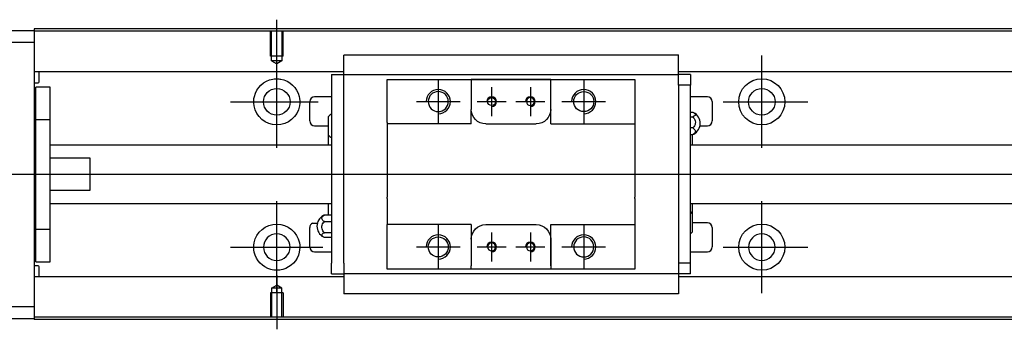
# Model space of a CAD drawing. Header units: millimetres. Extents: x -227 to 3135, y -1502 to 860.
# Tile 27 of 32: x 1141 to 1344, y -619 to -555. Entities that reach past the tile are written whole.
import ezdxf
from ezdxf.lldxf.tags import DXFTag

# ---------------------------------------------------------------- set-up
doc = ezdxf.new("R2010")
doc.units = ezdxf.units.MM
doc.layers.get('0').update_dxf_attribs({"linetype": 'CONTINUOUS'})
tags = doc.linetypes.add('DASHED', pattern=[25.72, 12.86, -12.86]).pattern_tags.tags
tags[6:7] = [DXFTag(74, 4), DXFTag(75, 0), DXFTag(340, '0'), DXFTag(46, 0.0), DXFTag(50, 0.0), DXFTag(44, 0.0), DXFTag(45, 0.0)]
tags[4:5] = [DXFTag(74, 4), DXFTag(75, 0), DXFTag(340, '0'), DXFTag(46, 0.0), DXFTag(50, 0.0), DXFTag(44, 0.0), DXFTag(45, 0.0)]

msp = doc.modelspace()

# ---------------------------------------------------------------- linework, layer by layer
for p, q in [((1193.51, -566.04), (1193.51, -554.92)), ((1193.51, -581.39), (1193.51, -562.34)), ((1293.51, -581.39), (1293.51, -562.34)), ((1226.81, -567.32), (1226.81, -576.32)), ((1256.81, -567.32), (1256.81, -576.32)), ((1237.81, -568.82), (1237.81, -574.82)), ((1245.81, -568.82), (1245.81, -574.82)), ((1183.99, -571.87), (1202.04, -571.87)), ((1222.31, -571.82), (1231.31, -571.82)), ((1234.81, -571.82), (1240.81, -571.82)), ((1242.81, -571.82), (1248.81, -571.82)), ((1252.31, -571.82), (1261.31, -571.82)), ((1285.57, -571.87), (1303.04, -571.87)), ((1079.52, -586.82), (1217.95, -586.82)), ((1217.95, -586.82), (1459.52, -586.82)), ((1193.51, -611.39), (1193.51, -592.34)), ((1293.51, -611.39), (1293.51, -592.34)), ((1200.89, -596.91), (1201.89, -596.91)), ((1226.81, -597.32), (1226.81, -606.32)), ((1237.81, -598.82), (1237.81, -604.82)), ((1245.81, -598.82), (1245.81, -604.82)), ((1256.81, -597.32), (1256.81, -606.32)), ((1183.99, -601.87), (1203.04, -601.87)), ((1222.31, -601.82), (1231.31, -601.82)), ((1234.81, -601.82), (1240.81, -601.82)), ((1242.81, -601.82), (1248.81, -601.82)), ((1252.31, -601.82), (1261.31, -601.82)), ((1285.57, -601.87), (1303.04, -601.87)), ((1193.51, -607.7), (1193.51, -618.82))]:
    msp.add_line(p, q)
at = {"linetype": 'Continuous'}
for p, q in [((1084.52, -557.12), (1143.51, -557.12)), ((1225.65, -556.82), (1143.51, -556.82)), ((1143.51, -556.82), (1143.51, -557.12)), ((1225.52, -557.32), (1143.51, -557.32)), ((1143.51, -557.12), (1143.51, -559.62)), ((1443.51, -557.32), (1225.52, -557.32)), ((1443.51, -556.82), (1225.65, -556.82)), ((1143.51, -559.62), (1084.52, -559.62)), ((1143.51, -559.62), (1143.51, -614.12)), ((1207.31, -562.34), (1207.31, -562.21)), ((1207.31, -562.21), (1207.31, -562.21)), ((1276.31, -562.21), (1207.31, -562.21)), ((1276.31, -562.21), (1276.31, -562.16)), ((1276.31, -562.34), (1276.31, -562.21)), ((1207.31, -565.92), (1207.31, -562.34)), ((1276.31, -565.92), (1276.31, -562.34)), ((1207.31, -565.65), (1143.51, -565.65)), ((1144.52, -567.73), (1144.52, -565.65)), ((1204.81, -566.24), (1204.81, -568.44)), ((1204.81, -566.24), (1207.31, -566.24)), ((1207.31, -566.24), (1207.31, -565.92)), ((1207.31, -567.24), (1207.31, -566.24)), ((1207.31, -566.24), (1276.31, -566.24)), ((1443.51, -565.65), (1276.31, -565.65)), ((1276.31, -566.24), (1276.31, -565.92)), ((1278.81, -566.24), (1276.31, -566.24)), ((1276.31, -567.24), (1276.31, -566.24)), ((1278.81, -566.24), (1278.81, -568.44)), ((1143.51, -567.93), (1144.32, -567.93)), ((1207.31, -568.44), (1207.31, -567.24)), ((1216.31, -568.24), (1216.31, -567.24)), ((1216.31, -576.12), (1216.31, -568.24)), ((1233.61, -567.24), (1233.61, -567.94)), ((1250.01, -567.24), (1233.61, -567.24)), ((1233.61, -567.94), (1233.61, -573.42)), ((1233.7, -567.24), (1249.92, -567.24)), ((1250.01, -567.94), (1250.01, -567.24)), ((1250.01, -576.42), (1250.01, -567.94)), ((1250.01, -573.42), (1250.01, -567.94)), ((1267.31, -567.24), (1267.31, -568.24)), ((1267.31, -568.24), (1267.31, -576.12)), ((1276.31, -568.44), (1276.31, -567.24)), ((1146.81, -568.87), (1143.81, -568.87)), ((1146.81, -568.87), (1143.81, -568.87)), ((1143.81, -575.55), (1143.81, -568.87)), ((1143.81, -575.55), (1143.81, -568.87)), ((1146.81, -575.55), (1146.81, -568.87)), ((1146.81, -575.55), (1146.81, -568.87)), ((1204.81, -568.44), (1204.81, -605.19)), ((1207.31, -568.92), (1207.31, -568.44)), ((1207.31, -568.92), (1207.31, -568.49)), ((1207.31, -604.71), (1207.31, -568.92)), ((1278.81, -568.44), (1276.31, -568.44)), ((1276.31, -568.44), (1276.31, -568.92)), ((1276.31, -568.49), (1276.31, -568.92)), ((1276.31, -568.92), (1276.31, -604.71)), ((1278.81, -605.19), (1278.81, -568.44)), ((1200.31, -575.82), (1200.31, -571.82)), ((1204.81, -570.82), (1201.31, -570.82)), ((1282.31, -570.82), (1278.81, -570.82)), ((1283.31, -571.82), (1283.31, -575.82)), ((1233.61, -576.42), (1233.61, -573.42)), ((1278.81, -574.02), (1279.27, -574.02)), ((1143.81, -576.12), (1143.51, -576.12)), ((1143.81, -576.12), (1143.51, -576.12)), ((1143.81, -598.18), (1143.81, -575.55)), ((1143.81, -575.55), (1146.81, -575.55)), ((1143.81, -598.18), (1143.81, -575.55)), ((1146.81, -598.18), (1146.81, -575.55)), ((1146.81, -598.18), (1146.81, -575.55)), ((1204.16, -578.74), (1204.16, -574.89)), ((1216.31, -576.12), (1216.31, -581.82)), ((1236.61, -576.42), (1247.01, -576.42)), ((1250.01, -576.42), (1267.31, -576.42)), ((1267.31, -576.12), (1267.31, -581.82)), ((1278.81, -574.96), (1279.27, -574.96)), ((1201.31, -576.82), (1204.16, -576.82)), ((1279.27, -577.26), (1278.81, -577.26)), ((1280.76, -576.82), (1282.31, -576.82)), ((1204.16, -580.82), (1204.16, -578.74)), ((1278.81, -578.61), (1279.27, -578.61)), ((1279.16, -578.61), (1279.16, -580.82)), ((1204.81, -580.82), (1146.82, -580.82)), ((1216.31, -581.82), (1216.31, -582.12)), ((1216.31, -582.12), (1216.31, -591.52)), ((1267.31, -581.82), (1267.31, -582.12)), ((1267.31, -582.12), (1267.31, -591.52)), ((1443.51, -580.82), (1278.81, -580.82)), ((1155.01, -583.5), (1146.82, -583.5)), ((1155.01, -590.13), (1155.01, -583.5)), ((1146.82, -590.13), (1155.01, -590.13)), ((1216.31, -591.82), (1216.31, -591.52)), ((1216.31, -591.82), (1216.31, -597.22)), ((1267.31, -591.82), (1267.31, -591.52)), ((1267.31, -591.82), (1267.31, -597.22)), ((1146.82, -592.82), (1204.81, -592.82)), ((1204.16, -595.24), (1204.16, -592.82)), ((1278.81, -592.82), (1443.51, -592.82)), ((1279.16, -592.82), (1279.16, -594.9)), ((1204.81, -595.25), (1203.35, -595.25)), ((1203.35, -596.6), (1204.81, -596.6)), ((1279.16, -594.9), (1279.16, -598.75)), ((1282.31, -596.82), (1279.16, -596.82)), ((1143.51, -597.62), (1143.81, -597.62)), ((1143.51, -597.62), (1143.81, -597.62)), ((1143.81, -598.18), (1146.81, -598.18)), ((1143.81, -604.87), (1143.81, -598.18)), ((1143.81, -604.87), (1143.81, -598.18)), ((1146.81, -604.87), (1146.81, -598.18)), ((1146.81, -604.87), (1146.81, -598.18)), ((1200.31, -601.82), (1200.31, -597.82)), ((1216.31, -597.52), (1216.31, -597.22)), ((1233.61, -597.22), (1216.31, -597.22)), ((1216.31, -605.39), (1216.31, -597.52)), ((1233.61, -597.22), (1233.61, -600.22)), ((1236.61, -597.22), (1247.01, -597.22)), ((1250.01, -605.69), (1250.01, -597.22)), ((1267.31, -597.22), (1267.31, -605.39)), ((1283.31, -597.82), (1283.31, -601.82)), ((1204.81, -598.9), (1203.35, -598.9)), ((1204.81, -599.84), (1203.35, -599.84)), ((1233.61, -600.22), (1233.61, -605.69)), ((1250.01, -600.22), (1250.01, -605.69)), ((1201.31, -602.82), (1204.81, -602.82)), ((1278.81, -602.82), (1282.31, -602.82)), ((1143.81, -604.87), (1146.81, -604.87)), ((1143.81, -604.87), (1146.81, -604.87)), ((1207.31, -605.15), (1207.31, -604.71)), ((1207.31, -605.19), (1207.31, -604.71)), ((1276.31, -604.71), (1276.31, -605.19)), ((1276.31, -604.71), (1276.31, -605.15)), ((1144.32, -605.71), (1143.51, -605.71)), ((1144.52, -607.99), (1144.52, -605.91)), ((1204.81, -607.39), (1204.81, -605.19)), ((1207.31, -605.19), (1207.31, -606.39)), ((1207.31, -606.39), (1207.31, -607.39)), ((1216.31, -606.39), (1216.31, -605.39)), ((1233.61, -606.39), (1233.61, -605.69)), ((1250.01, -606.39), (1233.61, -606.39)), ((1249.92, -606.39), (1233.7, -606.39)), ((1250.01, -605.69), (1250.01, -606.39)), ((1267.31, -606.39), (1258.66, -606.39)), ((1267.31, -605.39), (1267.31, -606.39)), ((1276.31, -605.19), (1276.31, -606.39)), ((1278.81, -605.19), (1276.31, -605.19)), ((1276.31, -606.39), (1276.31, -607.39)), ((1278.81, -607.39), (1278.81, -605.19)), ((1207.31, -607.99), (1143.51, -607.99)), ((1204.81, -607.39), (1207.31, -607.39)), ((1276.31, -607.39), (1207.31, -607.39)), ((1207.31, -607.39), (1207.31, -611.3)), ((1276.31, -607.39), (1276.31, -607.72)), ((1278.81, -607.39), (1276.31, -607.39)), ((1276.31, -607.72), (1276.31, -611.3)), ((1443.51, -607.99), (1276.31, -607.99)), ((1207.31, -611.3), (1207.31, -611.43)), ((1207.31, -611.43), (1207.31, -611.47)), ((1207.31, -611.43), (1276.31, -611.43)), ((1276.31, -611.3), (1276.31, -611.43)), ((1276.31, -611.43), (1276.31, -611.47)), ((1084.52, -614.12), (1143.51, -614.12)), ((1143.51, -614.12), (1143.51, -616.62)), ((1143.51, -616.62), (1084.52, -616.62)), ((1210.4, -616.32), (1143.51, -616.32)), ((1143.51, -616.62), (1143.51, -616.82)), ((1210.27, -616.82), (1143.51, -616.82)), ((1443.51, -616.82), (1210.27, -616.82)), ((1443.51, -616.32), (1210.4, -616.32))]:
    msp.add_line(p, q, dxfattribs=at)
at = {"linetype": 'DASHED'}
for p, q in [((1143.51, -557.12), (1143.51, -557.32)), ((1143.51, -557.32), (1143.51, -558.32)), ((1143.51, -558.32), (1143.51, -564.65)), ((1143.51, -564.65), (1143.51, -565.65)), ((1143.51, -565.65), (1143.51, -567.19)), ((1207.31, -566.34), (1207.31, -566.34)), ((1276.31, -566.34), (1276.31, -566.34)), ((1143.51, -567.19), (1143.51, -570.75)), ((1143.51, -570.75), (1143.51, -572.67)), ((1143.51, -572.67), (1143.51, -600.97)), ((1143.51, -600.97), (1143.51, -602.89)), ((1143.51, -602.89), (1143.51, -606.45)), ((1143.51, -606.45), (1143.51, -607.99)), ((1143.51, -607.99), (1143.51, -608.99)), ((1143.51, -608.99), (1143.51, -615.32)), ((1276.31, -607.29), (1276.31, -607.29)), ((1143.51, -615.32), (1143.51, -616.32)), ((1143.51, -616.32), (1143.51, -616.62))]:
    msp.add_line(p, q, dxfattribs=at)
at = {"linetype": 'DASHED', "ltscale": 0.1}
for p, q in [((1192.21, -562.42), (1192.21, -557.42)), ((1192.44, -563.42), (1192.44, -557.42)), ((1194.59, -557.42), (1194.59, -563.42)), ((1194.81, -562.42), (1194.81, -557.42)), ((1194.81, -562.42), (1192.21, -562.42)), ((1194.59, -563.42), (1192.44, -563.42)), ((1192.44, -563.42), (1193.51, -564.04)), ((1194.59, -563.42), (1193.51, -564.04)), ((1192.44, -610.32), (1193.51, -609.7)), ((1192.44, -610.32), (1192.44, -616.32)), ((1194.59, -610.32), (1192.44, -610.32)), ((1194.59, -610.32), (1193.51, -609.7)), ((1194.59, -616.32), (1194.59, -610.32)), ((1194.81, -611.32), (1192.21, -611.32)), ((1192.21, -611.32), (1192.21, -616.32)), ((1194.81, -611.32), (1194.81, -616.32))]:
    msp.add_line(p, q, dxfattribs=at)
at = {"linetype": 'Continuous'}
for centre, radius in [((1293.51, -571.87), 4.75), ((1193.51, -571.87), 2.75), ((1256.81, -571.82), 2.07), ((1293.51, -571.87), 2.75), ((1237.81, -571.82), 0.825), ((1293.51, -601.87), 4.75), ((1226.81, -601.82), 2.07)]:
    msp.add_circle(centre, radius, dxfattribs=at)
at = {"linetype": 'Continuous', "extrusion": (0, 0, -1)}
for centre, radius in [((-1226.81, -571.82), 2.07), ((-1245.81, -571.82), 0.825), ((-1193.51, -601.87), 2.75), ((-1256.81, -601.82), 2.07), ((-1293.51, -601.87), 2.75), ((-1237.81, -601.82), 0.825), ((-1245.81, -601.82), 0.825)]:
    msp.add_circle(centre, radius, dxfattribs=at)
at = {"linetype": 'Continuous'}
for centre, radius, start, end in [((1144.32, -567.73), 0.2, 270, 0), ((1201.31, -571.82), 1, 90, 180), ((1282.31, -571.82), 1, 0, 90), ((1206.3, -576.77), 2.85, 121.5132, 138.6569), ((1278.31, -576.32), 2.5, 0, 61.7734), ((1201.31, -575.82), 1, 180, 270), ((1278.31, -576.32), 2.5, 298.2701, 0), ((1282.31, -575.82), 1, 270, 0), ((1206.3, -576.85), 2.85, 221.3431, 238.4868), ((1277.02, -596.78), 2.85, 41.3431, 51.1006), ((1204.31, -597.54), 2.5, 118.2701, 180), ((1282.31, -597.82), 1, 0, 90), ((1201.31, -597.82), 1, 114.7486, 180), ((1204.31, -597.54), 2.5, 180, 241.7734), ((1277.02, -596.87), 2.85, 308.8994, 318.6569), ((1201.31, -601.82), 1, 180, 270), ((1282.31, -601.82), 1, 270, 0), ((1144.32, -605.91), 0.2, 0, 90)]:
    msp.add_arc(centre, radius, start, end, dxfattribs=at)
at = {"linetype": 'Continuous', "extrusion": (0, 0, -1)}
for centre, radius, start, end in [((-1193.51, -571.87), 4.75, 13.6191, 80.1049), ((-1193.51, -571.87), 4.75, 99.8951, 166.3809), ((-1193.51, -571.87), 4.75, 189.6765, 350.3235), ((-1236.61, -573.42), 3, 270, 359.96), ((-1247.01, -573.42), 3, 180, 270), ((-1193.51, -601.87), 4.75, 10.8558, 169.1442), ((-1236.61, -600.22), 3, 0, 90), ((-1247.01, -600.22), 3, 90, 180), ((-1193.51, -601.87), 4.75, 285.2319, 347.572), ((-1193.51, -601.87), 4.75, 192.428, 254.7681)]:
    msp.add_arc(centre, radius, start, end, dxfattribs=at)
for centre, radius in [((1226.81, -571.82), 2.5), ((1256.81, -571.82), 2.5), ((1237.81, -571.82), 1), ((1245.81, -571.82), 1), ((1226.81, -601.82), 2.5), ((1237.81, -601.82), 1), ((1245.81, -601.82), 1), ((1256.81, -601.82), 2.5)]:
    msp.add_arc(centre, radius, 270, 180)
at = {"linetype": 'Continuous'}
for points, knots in [([(1192.7, -567.19), (1193.11, -567.12), (1193.54, -567.1), (1194.08, -567.15), (1194.21, -567.17), (1194.33, -567.19)], [0, 0, 0, 0, 0.772987, 0.772987, 1, 1, 1, 1]), ([(1279.27, -574.02), (1279.4, -574.06), (1279.51, -574.12), (1279.68, -574.24), (1279.75, -574.3), (1279.82, -574.44), (1279.82, -574.51), (1279.78, -574.64), (1279.73, -574.71), (1279.57, -574.83), (1279.47, -574.89), (1279.32, -574.94), (1279.3, -574.95), (1279.27, -574.96)], [0, 0, 0, 0, 0.192078, 0.192078, 0.384156, 0.384156, 0.576234, 0.576234, 0.768312, 0.768312, 0.960389, 0.960389, 1, 1, 1, 1]), ([(1279.27, -574.96), (1279.4, -575.07), (1279.51, -575.2), (1279.68, -575.49), (1279.75, -575.65), (1279.82, -575.97), (1279.82, -576.15), (1279.78, -576.48), (1279.73, -576.64), (1279.57, -576.94), (1279.47, -577.08), (1279.32, -577.21), (1279.3, -577.24), (1279.27, -577.26)], [0, 0, 0, 0, 0.192078, 0.192078, 0.384156, 0.384156, 0.576234, 0.576234, 0.768312, 0.768312, 0.960389, 0.960389, 1, 1, 1, 1]), ([(1279.27, -577.26), (1279.4, -577.32), (1279.51, -577.4), (1279.68, -577.57), (1279.75, -577.66), (1279.82, -577.86), (1279.82, -577.96), (1279.78, -578.15), (1279.73, -578.25), (1279.57, -578.42), (1279.47, -578.51), (1279.32, -578.59), (1279.3, -578.6), (1279.27, -578.61)], [0, 0, 0, 0, 0.192078, 0.192078, 0.384156, 0.384156, 0.576234, 0.576234, 0.768312, 0.768312, 0.960389, 0.960389, 1, 1, 1, 1]), ([(1203.35, -596.6), (1203.23, -596.54), (1203.11, -596.46), (1202.94, -596.29), (1202.88, -596.2), (1202.81, -596), (1202.8, -595.9), (1202.85, -595.71), (1202.9, -595.61), (1203.05, -595.44), (1203.15, -595.35), (1203.3, -595.27), (1203.33, -595.26), (1203.35, -595.25)], [0, 0, 0, 0, 0.192078, 0.192078, 0.384156, 0.384156, 0.576234, 0.576234, 0.768312, 0.768312, 0.960389, 0.960389, 1, 1, 1, 1]), ([(1203.35, -598.9), (1203.23, -598.79), (1203.11, -598.66), (1202.94, -598.37), (1202.88, -598.21), (1202.81, -597.89), (1202.8, -597.71), (1202.85, -597.38), (1202.9, -597.22), (1203.05, -596.92), (1203.15, -596.78), (1203.3, -596.65), (1203.33, -596.62), (1203.35, -596.6)], [0, 0, 0, 0, 0.192078, 0.192078, 0.384156, 0.384156, 0.576234, 0.576234, 0.768312, 0.768312, 0.960389, 0.960389, 1, 1, 1, 1]), ([(1203.35, -599.84), (1203.23, -599.8), (1203.11, -599.74), (1202.94, -599.62), (1202.88, -599.56), (1202.81, -599.42), (1202.8, -599.35), (1202.85, -599.22), (1202.9, -599.15), (1203.05, -599.03), (1203.15, -598.97), (1203.3, -598.92), (1203.33, -598.91), (1203.35, -598.9)], [0, 0, 0, 0, 0.192078, 0.192078, 0.384156, 0.384156, 0.576234, 0.576234, 0.768312, 0.768312, 0.960389, 0.960389, 1, 1, 1, 1]), ([(1194.76, -606.45), (1194.36, -606.56), (1193.93, -606.62), (1193.09, -606.62), (1192.67, -606.56), (1192.27, -606.45)], [0, 0, 0, 0, 0.500461, 0.500461, 1, 1, 1, 1])]:
    msp.add_open_spline(points, degree=3, knots=knots, dxfattribs=at)
for points, degree in [([(1216.31, -567.24), (1233.61, -567.24)], 1), ([(1250.01, -567.24), (1267.31, -567.24)], 1), ([(1188.83, -572.67), (1188.72, -572.01), (1188.75, -571.34), (1188.9, -570.75)], 3), ([(1198.13, -570.75), (1198.28, -571.34), (1198.31, -572.01), (1198.2, -572.67)], 3), ([(1233.61, -576.42), (1216.31, -576.42)], 1), ([(1279.27, -578.61), (1279.36, -578.59), (1279.44, -578.55), (1279.5, -578.51)], 3), ([(1203.35, -595.25), (1203.27, -595.27), (1203.19, -595.31), (1203.12, -595.35)], 3), ([(1250.01, -597.22), (1267.31, -597.22)], 1), ([(1188.88, -602.89), (1188.74, -602.29), (1188.73, -601.62), (1188.85, -600.97)], 3), ([(1198.18, -600.97), (1198.31, -601.63), (1198.29, -602.29), (1198.15, -602.89)], 3), ([(1233.61, -606.39), (1216.31, -606.39)], 1), ([(1267.31, -606.39), (1250.01, -606.39)], 1)]:
    msp.add_open_spline(points, degree=degree, dxfattribs=at)
msp.add_rational_spline([(1233.61, -573.42), (1233.61, -573.42), (1233.61, -573.42)], [0.500000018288, 0.499999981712, 0.500000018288], degree=2, dxfattribs=at)

doc.saveas('drawing.dxf')
